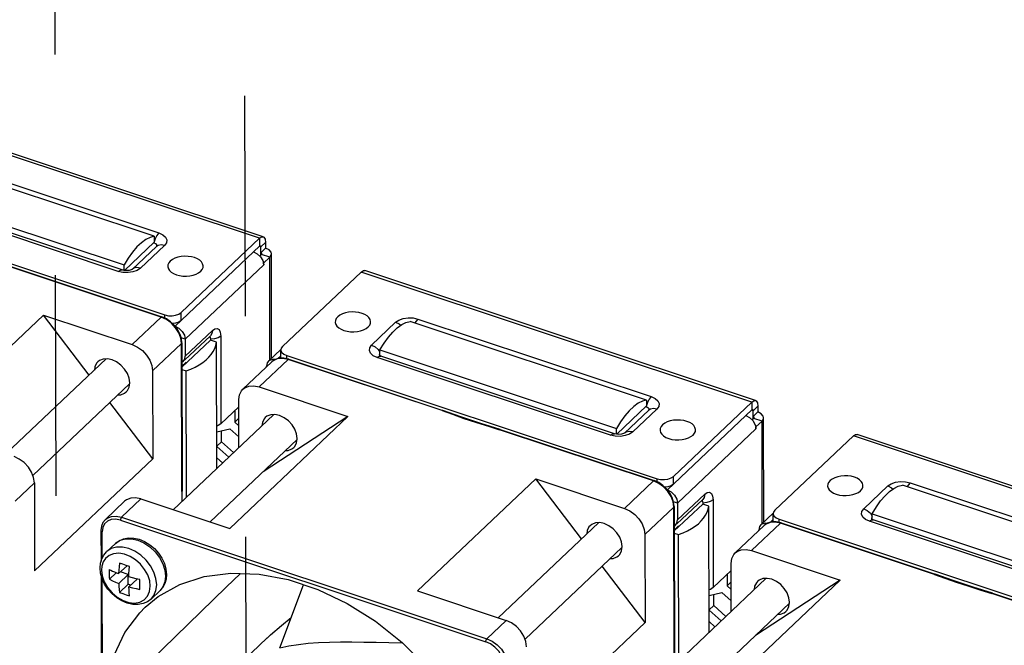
# Model space of a CAD drawing. Extents: x 0 to 1189, y 0 to 841.
# Tile 54 of 256: x 625 to 654, y 244 to 263. Entities that reach past the tile are written whole.
import ezdxf

# ---------------------------------------------------------------- set-up
doc = ezdxf.new("R2010")
doc.units = 0
doc.header["$LTSCALE"] = 65.395
doc.linetypes.add('DASHED', pattern=[0.2, 0.1, -0.1])
doc.layers.get('0').update_dxf_attribs({"linetype": 'CONTINUOUS'})
doc.layers.add('03__ASM_ALL_CURVES', color=7, linetype='CONTINUOUS')

msp = doc.modelspace()

# ---------------------------------------------------------------- linework, layer by layer
at = {"color": 7, "linetype": 'DASHED'}
for p, q in [((631.401, 299.57), (631.701, 160.795)), ((625.789, 294.251), (626.058, 170.153))]:
    msp.add_line(p, q, dxfattribs=at)
at = {"color": 3, "linetype": 'Continuous'}
for p, q in [((631.927, 256.107), (620.344, 259.961)), ((632.038, 256.149), (620.455, 260.003)), ((622.026, 258.569), (628.946, 256.267)), ((618.141, 257.488), (629.123, 253.834)), ((627.742, 255.126), (620.822, 257.428)), ((629.603, 253.904), (631.927, 256.107)), ((632.107, 255.987), (632.107, 255.813)), ((629.113, 255.898), (628.397, 255.221)), ((629.425, 253.503), (631.749, 255.706)), ((631.749, 255.706), (631.86, 255.648)), ((632.022, 255.449), (632.043, 255.383)), ((632.043, 255.383), (632.051, 255.316)), ((632.229, 255.543), (632.05, 255.374)), ((632.051, 255.316), (632.05, 255.374)), ((632.236, 252.507), (632.229, 255.543)), ((632.285, 252.553), (632.278, 255.644)), ((627.88, 255.095), (627.742, 255.126)), ((628.302, 255.156), (628.175, 255.111)), ((628.397, 255.221), (628.302, 255.156)), ((629.726, 253.113), (632.051, 255.316)), ((634.936, 255.106), (632.612, 252.903)), ((646.52, 251.252), (634.936, 255.106)), ((646.631, 251.294), (635.047, 255.148)), ((636.618, 253.714), (643.538, 251.412)), ((629.727, 252.611), (630.532, 253.374)), ((635.248, 252.941), (635.963, 253.619)), ((629.726, 253.113), (629.727, 252.611)), ((630.465, 253.162), (630.472, 253.113)), ((630.472, 253.113), (630.472, 253.084)), ((630.777, 253.21), (630.783, 250.605)), ((632.555, 252.809), (632.193, 252.466)), ((632.571, 252.845), (632.563, 252.802)), ((632.612, 252.903), (632.571, 252.845)), ((632.385, 252.509), (632.318, 252.518)), ((632.563, 252.624), (632.473, 252.539)), ((632.734, 252.633), (643.716, 248.979)), ((635.414, 252.573), (635.3, 252.627)), ((642.335, 250.271), (635.414, 252.573)), ((635.486, 252.674), (635.497, 252.692)), ((635.489, 252.635), (635.486, 252.674)), ((635.498, 252.621), (635.489, 252.635)), ((629.627, 252.313), (629.756, 252.435)), ((629.756, 252.435), (629.756, 252.407)), ((632.133, 252.294), (632.133, 252.312)), ((631.315, 251.11), (630.783, 250.605)), ((643.705, 251.043), (642.99, 250.366)), ((644.196, 249.049), (646.52, 251.252)), ((646.699, 251.132), (646.7, 250.958)), ((644.017, 248.648), (646.342, 250.851)), ((646.342, 250.851), (646.453, 250.793)), ((646.878, 247.698), (646.871, 250.789)), ((644.319, 248.258), (646.643, 250.461)), ((646.614, 250.594), (646.636, 250.528)), ((646.636, 250.528), (646.643, 250.461)), ((646.822, 250.688), (646.643, 250.519)), ((646.643, 250.461), (646.643, 250.519)), ((646.828, 247.652), (646.822, 250.688)), ((630.797, 250.073), (630.796, 250.403)), ((642.473, 250.24), (642.335, 250.271)), ((642.895, 250.301), (642.768, 250.256)), ((642.99, 250.366), (642.895, 250.301)), ((649.529, 250.251), (647.204, 248.048)), ((661.113, 246.397), (649.529, 250.251)), ((661.224, 246.439), (649.64, 250.293)), ((631.157, 249.753), (630.797, 250.073)), ((649.84, 248.086), (650.556, 248.764)), ((651.211, 248.859), (658.131, 246.557)), ((644.32, 247.756), (645.124, 248.519)), ((644.319, 248.258), (644.32, 247.756)), ((645.057, 248.307), (645.064, 248.258)), ((645.064, 248.258), (645.064, 248.229)), ((645.37, 248.355), (645.375, 245.75)), ((647.148, 247.954), (646.786, 247.611)), ((647.164, 247.99), (647.155, 247.947)), ((647.204, 248.048), (647.164, 247.99)), ((650.079, 247.819), (650.09, 247.837)), ((650.082, 247.78), (650.079, 247.819)), ((644.219, 247.458), (644.349, 247.58)), ((644.349, 247.58), (644.349, 247.551)), ((646.977, 247.654), (646.911, 247.663)), ((647.156, 247.769), (647.066, 247.684)), ((647.326, 247.778), (658.309, 244.124)), ((650.007, 247.718), (649.892, 247.771)), ((656.927, 245.416), (650.007, 247.718)), ((650.091, 247.766), (650.082, 247.78)), ((646.726, 247.439), (646.726, 247.457)), ((645.908, 246.255), (645.375, 245.75)), ((645.39, 245.218), (645.389, 245.548)), ((645.75, 244.898), (645.39, 245.218))]:
    msp.add_line(p, q, dxfattribs=at)
at = {"color": 7, "linetype": 'Continuous'}
for p, q in [((628.809, 256.166), (621.798, 258.498)), ((620.904, 257.651), (627.915, 255.318)), ((627.853, 255.169), (620.933, 257.471)), ((627.924, 255.154), (628.809, 255.992)), ((628.831, 256.09), (628.791, 255.975)), ((628.809, 256.166), (628.809, 255.992)), ((631.927, 256.107), (631.928, 255.875)), ((632.107, 255.987), (631.964, 255.851)), ((628.872, 255.863), (628.157, 255.185)), ((631.749, 255.706), (631.928, 255.875)), ((631.964, 255.851), (631.918, 255.866)), ((631.961, 255.871), (631.964, 255.851)), ((631.964, 255.601), (631.964, 255.851)), ((632.107, 255.813), (631.964, 255.677)), ((631.984, 255.667), (631.964, 255.677)), ((631.989, 255.624), (631.938, 255.575)), ((632.229, 255.543), (631.989, 255.624)), ((632.05, 255.374), (632.044, 255.376)), ((629.012, 253.768), (624.445, 255.287)), ((624.468, 255.296), (629.035, 253.776)), ((627.915, 255.154), (627.915, 255.318)), ((625.521, 253.83), (622.017, 250.509)), ((625.521, 253.83), (628.154, 252.954)), ((626.875, 252.051), (625.521, 253.83)), ((628.154, 252.954), (629.012, 253.768)), ((629.168, 253.696), (629.012, 253.768)), ((629.123, 253.737), (629.123, 253.834)), ((629.306, 253.596), (629.168, 253.696)), ((629.603, 253.672), (629.533, 253.625)), ((629.603, 253.672), (629.603, 253.904)), ((636.269, 253.612), (636.391, 253.643)), ((643.401, 251.311), (636.391, 253.643)), ((629.314, 253.59), (629.306, 253.596)), ((629.438, 253.456), (629.314, 253.59)), ((629.726, 253.113), (629.607, 253.153)), ((630.472, 253.084), (629.627, 252.284)), ((629.703, 252.492), (630.472, 253.22)), ((630.652, 253.024), (630.472, 253.084)), ((629.615, 252.989), (628.757, 252.175)), ((629.625, 248.596), (629.615, 252.989)), ((629.625, 253.009), (629.635, 248.616)), ((630.66, 249.282), (630.652, 253.024)), ((632.563, 252.57), (632.563, 252.802)), ((635.441, 252.809), (635.497, 252.727)), ((635.497, 252.796), (642.507, 250.463)), ((635.497, 252.628), (635.497, 252.796)), ((624.408, 249.713), (627.378, 252.529)), ((629.659, 252.45), (629.626, 252.492)), ((629.659, 252.45), (629.667, 252.458)), ((632.773, 252.516), (631.915, 251.703)), ((632.618, 252.548), (632.473, 252.539)), ((632.564, 252.554), (632.563, 252.57)), ((632.773, 252.516), (632.618, 252.548)), ((632.796, 252.525), (632.651, 252.556)), ((632.734, 252.538), (632.734, 252.633)), ((637.34, 250.997), (632.773, 252.516)), ((632.796, 252.525), (637.363, 251.005)), ((635.495, 252.629), (635.488, 252.633)), ((635.526, 252.616), (635.495, 252.629)), ((642.446, 250.313), (635.526, 252.616)), ((628.757, 252.175), (628.763, 249.57)), ((629.626, 252.429), (629.659, 252.45)), ((629.627, 252.221), (629.758, 252.177)), ((629.766, 248.435), (629.758, 252.177)), ((632.293, 252.445), (631.435, 251.632)), ((632.133, 252.312), (632.148, 252.308)), ((625.208, 249.073), (628.077, 251.793)), ((628.064, 251.696), (628.081, 251.822)), ((631.915, 251.703), (634.548, 250.827)), ((631.318, 249.905), (631.315, 251.324)), ((643.401, 251.311), (643.402, 251.137)), ((628.763, 249.57), (627.493, 251.239)), ((631.192, 250.994), (631.193, 250.659)), ((642.517, 250.299), (643.402, 251.137)), ((643.465, 251.008), (642.75, 250.33)), ((643.424, 251.235), (643.384, 251.12)), ((646.342, 250.851), (646.521, 251.02)), ((646.556, 250.996), (646.511, 251.011)), ((646.52, 251.252), (646.521, 251.02)), ((646.554, 251.016), (646.556, 250.996)), ((646.699, 251.132), (646.556, 250.996)), ((646.557, 250.746), (646.556, 250.996)), ((629.372, 248.061), (632.343, 250.877)), ((634.548, 250.827), (631.043, 247.505)), ((631.316, 250.776), (631.193, 250.659)), ((634.548, 250.827), (632.033, 249.185)), ((646.581, 250.769), (646.53, 250.72)), ((646.7, 250.958), (646.557, 250.822)), ((646.577, 250.812), (646.557, 250.822)), ((646.822, 250.688), (646.581, 250.769)), ((630.658, 250.373), (631.043, 250.459)), ((631.043, 250.459), (631.317, 250.216)), ((631.193, 250.659), (631.316, 250.55)), ((643.605, 248.913), (639.038, 250.432)), ((639.06, 250.44), (643.627, 248.921)), ((639.06, 250.44), (639.06, 250.44)), ((642.508, 250.299), (642.507, 250.463)), ((646.643, 250.519), (646.636, 250.521)), ((630.464, 247.698), (633.042, 250.141)), ((633.028, 250.044), (633.046, 250.17)), ((630.797, 250.073), (630.659, 249.942)), ((631.014, 249.618), (630.659, 249.933)), ((628.763, 249.57), (625.258, 246.249)), ((630.66, 249.599), (630.832, 249.445)), ((640.114, 248.975), (636.609, 245.654)), ((640.114, 248.975), (642.747, 248.099)), ((641.467, 247.196), (640.114, 248.975)), ((643.716, 248.882), (643.716, 248.979)), ((644.196, 248.817), (644.196, 249.049)), ((625.253, 248.854), (624.68, 248.311)), ((625.253, 248.854), (625.258, 246.249)), ((642.747, 248.099), (643.605, 248.913)), ((643.761, 248.841), (643.605, 248.913)), ((643.898, 248.741), (643.761, 248.841)), ((643.906, 248.735), (643.898, 248.741)), ((644.031, 248.601), (643.906, 248.735)), ((644.196, 248.817), (644.126, 248.77)), ((650.862, 248.757), (650.984, 248.788)), ((657.994, 246.456), (650.984, 248.788)), ((628.411, 248.381), (627.838, 247.839)), ((628.411, 248.381), (631.043, 247.505)), ((629.625, 248.596), (629.621, 248.297)), ((629.63, 248.305), (629.635, 248.616)), ((627.93, 248.311), (627.358, 247.768)), ((644.208, 248.133), (643.35, 247.32)), ((644.319, 248.258), (644.199, 248.298)), ((644.218, 243.741), (644.208, 248.133)), ((644.218, 248.154), (644.227, 243.761)), ((645.064, 248.229), (644.219, 247.429)), ((644.296, 247.637), (645.064, 248.365)), ((645.245, 248.169), (645.064, 248.229)), ((645.253, 244.427), (645.245, 248.169)), ((627.838, 247.839), (638.67, 244.235)), ((647.156, 247.715), (647.155, 247.947)), ((650.034, 247.954), (650.09, 247.872)), ((650.09, 247.941), (657.1, 245.608)), ((650.09, 247.773), (650.09, 247.941)), ((627.803, 247.747), (638.634, 244.144)), ((639, 244.858), (641.971, 247.673)), ((644.251, 247.595), (644.219, 247.637)), ((644.219, 247.574), (644.251, 247.595)), ((644.251, 247.595), (644.26, 247.603)), ((646.886, 247.59), (646.027, 246.777)), ((647.366, 247.661), (646.508, 246.848)), ((647.21, 247.693), (647.065, 247.684)), ((647.157, 247.698), (647.156, 247.715)), ((647.366, 247.661), (647.21, 247.693)), ((647.388, 247.67), (647.244, 247.701)), ((647.327, 247.683), (647.326, 247.778)), ((651.933, 246.142), (647.366, 247.661)), ((647.388, 247.67), (651.955, 246.15)), ((650.087, 247.774), (650.081, 247.778)), ((650.118, 247.761), (650.087, 247.774)), ((657.038, 245.458), (650.118, 247.761)), ((627.228, 247.44), (627.23, 246.536)), ((627.264, 246.63), (627.262, 247.407)), ((643.35, 247.32), (643.355, 244.715)), ((644.22, 247.366), (644.351, 247.322)), ((644.359, 243.58), (644.351, 247.322)), ((646.726, 247.457), (646.74, 247.452)), ((627.39, 246.809), (627.655, 247.061)), ((627.655, 247.061), (627.669, 247.074)), ((639.801, 244.218), (642.67, 246.938)), ((642.656, 246.841), (642.674, 246.966)), ((646.508, 246.848), (649.14, 245.972)), ((628, 246.399), (627.752, 246.165)), ((643.355, 244.715), (642.086, 246.384)), ((645.91, 245.05), (645.907, 246.469)), ((627.231, 246.121), (627.248, 238.369)), ((627.682, 246.193), (627.476, 245.998)), ((628.033, 246.141), (627.753, 245.875)), ((628.033, 246.141), (627.807, 246.216)), ((628.034, 245.851), (628.033, 246.141)), ((629.124, 246.271), (629.145, 246.087)), ((631.362, 246.171), (630.937, 245.76)), ((645.785, 246.139), (645.786, 245.804)), ((627.282, 238.358), (627.265, 246.004)), ((628.034, 245.851), (627.777, 245.608)), ((628.108, 245.827), (628.034, 245.851)), ((628.296, 246.004), (628.054, 245.775)), ((632.529, 243.969), (633.236, 245.837)), ((643.965, 243.206), (646.935, 246.022)), ((649.14, 245.972), (645.636, 242.65)), ((645.908, 245.921), (645.786, 245.804)), ((645.786, 245.804), (645.909, 245.695)), ((649.14, 245.972), (646.626, 244.33)), ((628.714, 245.412), (628.98, 245.664)), ((636.609, 245.654), (639.242, 244.778)), ((645.251, 245.518), (645.636, 245.603)), ((645.636, 245.603), (645.91, 245.361)), ((658.198, 244.057), (653.631, 245.577)), ((653.653, 245.585), (658.22, 244.066)), ((653.653, 245.585), (653.653, 245.585)), ((645.057, 242.843), (647.634, 245.286)), ((645.39, 245.218), (645.252, 245.087)), ((647.621, 245.189), (647.639, 245.315)), ((645.607, 244.763), (645.252, 245.078)), ((638.67, 244.235), (639.242, 244.778)), ((643.355, 244.715), (639.851, 241.394)), ((645.252, 244.744), (645.425, 244.59)), ((632.152, 244.256), (632.254, 244.351)), ((632.154, 244.258), (630.703, 242.882))]:
    msp.add_line(p, q, dxfattribs=at)
for points in [[(628.946, 256.267), (628.885, 256.191), (628.831, 256.09)], [(628.809, 256.166), (628.687, 256.135), (628.559, 256.071), (628.428, 255.975), (628.295, 255.849), (628.164, 255.696), (628.036, 255.518), (627.915, 255.318)], [(629.113, 255.898), (629.01, 255.915), (628.919, 255.895), (628.872, 255.863)], [(631.928, 255.875), (631.942, 255.884), (631.95, 255.884)], [(631.95, 255.884), (631.953, 255.882), (631.961, 255.871)], [(631.998, 255.644), (631.996, 255.653), (631.984, 255.667)], [(631.989, 255.624), (631.998, 255.638), (631.998, 255.644)], [(627.742, 255.126), (627.803, 255.166), (627.853, 255.169)], [(627.99, 255.149), (627.913, 255.155), (627.853, 255.169)], [(628.157, 255.185), (628.154, 255.184), (628.123, 255.17), (628.066, 255.156), (627.99, 255.149)], [(628.397, 255.221), (628.294, 255.237), (628.204, 255.217), (628.157, 255.185)], [(629.012, 253.768), (629.026, 253.776), (629.035, 253.776)], [(629.402, 253.53), (629.291, 253.635), (629.167, 253.718), (629.035, 253.776)], [(629.533, 253.625), (629.441, 253.592), (629.351, 253.579)], [(636.618, 253.714), (636.557, 253.639), (636.534, 253.595)], [(629.625, 253.009), (629.61, 253.143), (629.566, 253.279), (629.496, 253.41), (629.402, 253.53)], [(629.615, 252.989), (629.595, 253.145), (629.534, 253.305), (629.438, 253.456)], [(630.532, 253.374), (630.514, 253.281), (630.472, 253.22)], [(635.497, 252.796), (635.619, 252.996), (635.746, 253.174), (635.877, 253.327), (636.01, 253.452), (636.141, 253.548), (636.269, 253.612)], [(635.963, 253.619), (636.066, 253.568), (636.112, 253.527)], [(630.777, 253.21), (630.698, 253.158), (630.592, 253.125), (630.472, 253.113)], [(628.154, 252.954), (628.31, 252.882), (628.455, 252.776), (628.58, 252.643), (628.676, 252.492), (628.736, 252.332), (628.757, 252.175)], [(629.625, 253.009), (629.624, 253.003), (629.615, 252.989)], [(629.758, 252.177), (629.894, 252.23), (630.021, 252.289), (630.139, 252.355), (630.246, 252.425), (630.342, 252.501), (630.427, 252.581), (630.499, 252.665), (630.557, 252.751), (630.603, 252.841), (630.635, 252.932), (630.652, 253.024)], [(635.248, 252.941), (635.351, 252.89), (635.441, 252.809)], [(627.42, 252.531), (627.294, 252.524), (627.184, 252.48), (627.134, 252.441)], [(628.081, 251.822), (628.063, 251.959), (628.01, 252.099), (627.926, 252.231), (627.818, 252.347), (627.691, 252.44), (627.556, 252.502), (627.42, 252.531)], [(629.667, 252.458), (629.71, 252.519), (629.727, 252.611)], [(632.651, 252.556), (632.514, 252.552), (632.393, 252.514), (632.293, 252.445)], [(632.473, 252.539), (632.348, 252.488), (632.293, 252.445)], [(632.796, 252.525), (632.787, 252.525), (632.773, 252.516)], [(635.414, 252.573), (635.476, 252.614), (635.526, 252.616)], [(627.134, 252.441), (627.1, 252.403), (627.046, 252.298), (627.032, 252.201)], [(627.976, 251.552), (628.01, 251.59), (628.064, 251.696)], [(631.315, 251.324), (631.335, 251.468), (631.395, 251.587), (631.435, 251.632)], [(631.435, 251.632), (631.49, 251.675), (631.614, 251.725), (631.759, 251.735), (631.915, 251.703)], [(627.731, 251.465), (627.816, 251.47), (627.925, 251.513), (627.976, 251.552)], [(643.401, 251.311), (643.279, 251.28), (643.152, 251.216), (643.02, 251.12), (642.888, 250.994), (642.757, 250.841), (642.629, 250.663), (642.507, 250.463)], [(643.538, 251.412), (643.477, 251.336), (643.424, 251.235)], [(637.363, 251.005), (637.354, 251.005), (637.34, 250.997)], [(637.34, 250.997), (637.65, 250.888), (637.987, 250.766), (638.355, 250.644), (638.716, 250.533), (639.038, 250.432)], [(639.06, 250.44), (638.486, 250.618), (637.896, 250.815), (637.363, 251.005)], [(643.705, 251.043), (643.602, 251.06), (643.512, 251.04), (643.465, 251.008)], [(646.521, 251.02), (646.534, 251.029), (646.543, 251.029)], [(646.543, 251.029), (646.546, 251.027), (646.554, 251.016)], [(632.098, 250.789), (632.064, 250.752), (632.011, 250.646), (631.997, 250.549)], [(632.385, 250.879), (632.258, 250.872), (632.149, 250.829), (632.098, 250.789)], [(633.046, 250.17), (633.028, 250.307), (632.975, 250.447), (632.891, 250.58), (632.782, 250.695), (632.656, 250.788), (632.52, 250.851), (632.385, 250.879)], [(646.591, 250.789), (646.589, 250.798), (646.577, 250.812)], [(646.581, 250.769), (646.59, 250.783), (646.591, 250.789)], [(630.783, 250.605), (630.704, 250.554), (630.658, 250.539)], [(639.06, 250.44), (639.052, 250.441), (639.038, 250.432)], [(642.335, 250.271), (642.396, 250.311), (642.446, 250.313)], [(642.582, 250.294), (642.505, 250.299), (642.446, 250.313)], [(642.75, 250.33), (642.747, 250.329), (642.716, 250.315), (642.658, 250.301), (642.582, 250.294)], [(642.99, 250.366), (642.887, 250.382), (642.797, 250.362), (642.75, 250.33)], [(632.696, 249.813), (632.781, 249.818), (632.89, 249.861), (632.941, 249.9)], [(632.941, 249.9), (632.975, 249.938), (633.028, 250.044)], [(625.253, 248.854), (625.232, 249.011), (625.171, 249.17), (625.075, 249.322), (624.951, 249.455), (624.806, 249.561), (624.65, 249.633)], [(643.605, 248.913), (643.619, 248.921), (643.627, 248.921)], [(643.995, 248.675), (643.884, 248.78), (643.759, 248.863), (643.627, 248.921)], [(644.126, 248.77), (644.034, 248.737), (643.944, 248.724)], [(644.218, 248.154), (644.203, 248.287), (644.159, 248.424), (644.088, 248.555), (643.995, 248.675)], [(650.09, 247.941), (650.211, 248.141), (650.339, 248.319), (650.47, 248.472), (650.602, 248.597), (650.734, 248.693), (650.862, 248.757)], [(650.556, 248.764), (650.659, 248.713), (650.705, 248.672)], [(651.211, 248.859), (651.15, 248.784), (651.127, 248.74)], [(628.411, 248.381), (628.254, 248.414), (628.11, 248.404), (627.985, 248.353), (627.93, 248.311)], [(629.635, 248.616), (629.634, 248.61), (629.625, 248.596)], [(644.208, 248.133), (644.187, 248.29), (644.127, 248.45), (644.031, 248.601)], [(645.124, 248.519), (645.107, 248.426), (645.064, 248.365)], [(642.747, 248.099), (642.903, 248.027), (643.048, 247.921), (643.173, 247.788), (643.268, 247.637), (643.329, 247.477), (643.35, 247.32)], [(644.218, 248.154), (644.217, 248.148), (644.208, 248.133)], [(644.351, 247.322), (644.487, 247.375), (644.614, 247.434), (644.731, 247.5), (644.839, 247.57), (644.935, 247.646), (645.019, 247.726), (645.091, 247.81), (645.15, 247.896), (645.196, 247.986), (645.227, 248.077), (645.245, 248.169)], [(645.37, 248.355), (645.29, 248.303), (645.184, 248.269), (645.064, 248.258)], [(649.84, 248.086), (649.943, 248.035), (650.034, 247.954)], [(627.358, 247.768), (627.413, 247.811), (627.538, 247.862), (627.683, 247.871), (627.838, 247.839)], [(627.838, 247.839), (627.825, 247.822), (627.813, 247.798), (627.805, 247.772), (627.803, 247.747)], [(627.358, 247.768), (627.288, 247.679), (627.243, 247.568), (627.228, 247.44)], [(627.803, 247.747), (627.663, 247.776), (627.532, 247.768), (627.42, 247.722), (627.334, 247.643), (627.28, 247.535), (627.262, 247.407)], [(641.726, 247.586), (641.692, 247.548), (641.639, 247.443), (641.625, 247.346)], [(642.013, 247.676), (641.886, 247.669), (641.777, 247.625), (641.726, 247.586)], [(642.674, 246.966), (642.656, 247.104), (642.603, 247.244), (642.519, 247.376), (642.41, 247.492), (642.284, 247.585), (642.148, 247.647), (642.013, 247.676)], [(644.26, 247.603), (644.302, 247.664), (644.32, 247.756)], [(647.244, 247.701), (647.107, 247.697), (646.985, 247.659), (646.886, 247.59)], [(647.065, 247.684), (646.941, 247.633), (646.886, 247.59)], [(647.388, 247.67), (647.38, 247.67), (647.366, 247.661)], [(650.007, 247.718), (650.068, 247.759), (650.118, 247.761)], [(627.262, 247.407), (627.242, 247.417), (627.23, 247.431), (627.228, 247.44)], [(627.655, 247.061), (627.764, 247.142), (627.894, 247.198), (628.04, 247.225), (628.198, 247.22), (628.36, 247.183)], [(627.669, 247.074), (627.8, 247.157), (627.957, 247.199), (628.132, 247.2), (628.316, 247.159), (628.5, 247.077), (628.675, 246.96), (628.832, 246.813), (628.963, 246.644), (629.062, 246.46), (629.124, 246.271)], [(628.879, 245.836), (628.858, 246.02), (628.797, 246.208), (628.698, 246.392), (628.566, 246.561), (628.409, 246.708), (628.234, 246.826), (628.05, 246.907), (627.866, 246.948), (627.691, 246.947), (627.535, 246.905), (627.404, 246.822), (627.39, 246.809)], [(628.36, 247.183), (628.522, 247.116), (628.674, 247.023), (628.813, 246.906), (628.934, 246.77), (629.034, 246.62), (629.108, 246.461)], [(627.2, 246.336), (627.212, 246.476), (627.25, 246.603), (627.31, 246.715), (627.39, 246.809)], [(628.691, 245.789), (628.672, 245.956), (628.614, 246.127), (628.522, 246.292), (628.4, 246.443), (628.254, 246.574), (628.092, 246.674), (627.924, 246.74), (627.757, 246.767), (627.601, 246.754), (627.467, 246.702), (627.364, 246.618), (627.292, 246.51), (627.254, 246.39), (627.243, 246.271)], [(642.324, 246.61), (642.409, 246.615), (642.518, 246.658), (642.569, 246.697)], [(642.569, 246.697), (642.603, 246.735), (642.656, 246.841)], [(645.907, 246.469), (645.928, 246.613), (645.987, 246.732), (646.028, 246.777)], [(646.028, 246.777), (646.083, 246.82), (646.207, 246.87), (646.352, 246.88), (646.508, 246.848)], [(628.714, 245.412), (628.605, 245.331), (628.476, 245.276), (628.329, 245.249), (628.172, 245.254), (628.009, 245.29), (627.848, 245.357), (627.695, 245.451), (627.556, 245.568), (627.435, 245.704), (627.335, 245.854), (627.261, 246.013), (627.216, 246.175), (627.2, 246.336)], [(627.775, 246.477), (627.765, 246.371), (627.757, 246.267), (627.752, 246.165)], [(628.076, 246.377), (627.973, 246.407), (627.873, 246.441), (627.775, 246.477)], [(628.053, 246.065), (628.058, 246.167), (628.066, 246.271), (628.076, 246.377)], [(629.108, 246.461), (629.154, 246.298), (629.169, 246.138)], [(627.243, 246.271), (627.264, 246.098), (627.326, 245.92), (627.426, 245.749), (627.557, 245.594), (627.711, 245.464), (627.881, 245.368), (628.056, 245.31), (628.225, 245.293), (628.38, 245.32), (628.51, 245.388), (628.609, 245.493), (628.671, 245.63), (628.691, 245.789)], [(627.475, 246.287), (627.474, 246.237), (627.473, 246.187), (627.473, 246.14)], [(627.473, 246.14), (627.473, 246.092), (627.474, 246.045), (627.476, 245.998)], [(627.475, 246.287), (627.521, 246.265), (627.571, 246.241), (627.627, 246.216), (627.687, 246.191), (627.752, 246.165)], [(628.378, 245.987), (628.268, 246.01), (628.159, 246.036), (628.053, 246.065)], [(628.536, 245.169), (628.922, 245.485), (629.563, 245.844), (630.287, 246.079), (631.076, 246.182), (631.913, 246.152), (632.78, 245.989)], [(629.169, 246.138), (629.157, 245.998), (629.119, 245.87), (629.06, 245.758), (628.98, 245.664)], [(629.145, 246.087), (629.125, 245.917), (629.064, 245.769), (628.98, 245.664)], [(651.955, 246.15), (651.947, 246.15), (651.933, 246.142)], [(651.933, 246.142), (652.243, 246.033), (652.58, 245.911), (652.948, 245.789), (653.309, 245.678), (653.631, 245.577)], [(653.653, 245.585), (653.079, 245.763), (652.489, 245.96), (651.955, 246.15)], [(627.476, 245.998), (627.565, 245.955), (627.657, 245.914), (627.753, 245.875)], [(627.753, 245.875), (627.758, 245.783), (627.767, 245.694), (627.777, 245.608)], [(628.054, 245.775), (628.16, 245.747), (628.268, 245.721), (628.379, 245.698)], [(628.078, 245.508), (628.067, 245.594), (628.059, 245.683), (628.054, 245.775)], [(628.375, 245.839), (628.375, 245.888), (628.376, 245.937), (628.378, 245.987)], [(628.379, 245.698), (628.377, 245.744), (628.376, 245.792), (628.375, 245.839)], [(630.937, 245.76), (630.56, 245.394), (630.186, 245.03), (629.813, 244.667), (629.44, 244.303), (629.062, 243.933), (628.676, 243.555)], [(628.714, 245.412), (628.798, 245.517), (628.859, 245.665), (628.879, 245.836)], [(632.78, 245.989), (633.657, 245.697), (634.525, 245.283), (635.363, 244.755), (636.154, 244.127), (636.88, 243.41), (636.882, 243.407)], [(645.375, 245.75), (645.297, 245.699), (645.25, 245.684)], [(646.691, 245.934), (646.657, 245.896), (646.603, 245.791), (646.59, 245.694)], [(646.978, 246.024), (646.851, 246.017), (646.741, 245.974), (646.691, 245.934)], [(647.639, 245.315), (647.62, 245.452), (647.567, 245.592), (647.483, 245.725), (647.375, 245.84), (647.249, 245.933), (647.113, 245.996), (646.978, 246.024)], [(627.777, 245.608), (627.875, 245.573), (627.975, 245.539), (628.078, 245.508)], [(653.653, 245.585), (653.644, 245.585), (653.631, 245.577)], [(627.364, 242.167), (627.428, 242.986), (627.621, 243.744), (627.94, 244.422), (628.376, 245.007), (628.536, 245.169)], [(647.533, 245.045), (647.567, 245.083), (647.621, 245.189)], [(647.289, 244.958), (647.373, 244.963), (647.483, 245.006), (647.533, 245.045)], [(632.254, 244.351), (632.576, 244.631), (632.867, 244.863)], [(639.845, 243.999), (639.824, 244.156), (639.764, 244.315), (639.668, 244.467), (639.544, 244.6), (639.398, 244.706), (639.242, 244.778)], [(632.529, 243.969), (632.798, 244.024), (633.079, 244.068), (633.372, 244.1), (633.678, 244.123), (633.997, 244.136), (634.327, 244.142), (634.668, 244.141), (635.02, 244.136), (635.385, 244.128), (635.762, 244.119), (636.155, 244.113), (636.168, 244.113)], [(638.634, 244.144), (638.637, 244.168), (638.645, 244.194), (638.656, 244.218), (638.67, 244.235)], [(639.177, 243.442), (639.158, 243.583), (639.104, 243.727), (639.018, 243.864), (638.905, 243.984), (638.775, 244.079), (638.634, 244.144)], [(638.67, 244.235), (638.826, 244.164), (638.971, 244.058), (639.096, 243.924), (639.192, 243.773), (639.252, 243.613), (639.273, 243.456)]]:
    msp.add_lwpolyline(points, dxfattribs=at)
at = {"color": 3, "linetype": 'Continuous'}
for points in [[(628.946, 256.267), (629.06, 256.213), (629.141, 256.142), (629.178, 256.06), (629.168, 255.976), (629.113, 255.898)], [(628.791, 255.975), (628.842, 255.95), (628.871, 255.915), (628.875, 255.877), (628.869, 255.865)], [(631.927, 256.107), (631.996, 256.149), (632.039, 256.149)], [(632.039, 256.149), (632.054, 256.142), (632.093, 256.085), (632.107, 255.987)], [(632.278, 255.644), (632.268, 255.693), (632.209, 255.762), (632.107, 255.813)], [(631.86, 255.648), (631.955, 255.559), (632.022, 255.449)], [(632.229, 255.543), (632.275, 255.616), (632.278, 255.644)], [(628.175, 255.111), (628.03, 255.09), (627.88, 255.095)], [(634.936, 255.106), (635.005, 255.148), (635.047, 255.148)], [(629.123, 253.834), (629.225, 253.812), (629.334, 253.808), (629.44, 253.823), (629.533, 253.856), (629.603, 253.904)], [(635.963, 253.619), (636.058, 253.684), (636.185, 253.729), (636.33, 253.75)], [(636.33, 253.75), (636.48, 253.745), (636.618, 253.714)], [(629.425, 253.503), (629.54, 253.442), (629.638, 253.347), (629.703, 253.232), (629.726, 253.113)], [(630.532, 253.374), (630.607, 253.426), (630.675, 253.434), (630.73, 253.398), (630.765, 253.32), (630.777, 253.21)], [(630.442, 253.191), (630.445, 253.191), (630.465, 253.162)], [(632.563, 252.802), (632.564, 252.784), (632.591, 252.724), (632.65, 252.672), (632.734, 252.633)], [(635.3, 252.627), (635.22, 252.698), (635.183, 252.779), (635.193, 252.864), (635.248, 252.941)], [(632.194, 252.466), (632.156, 252.415), (632.133, 252.312)], [(632.318, 252.518), (632.221, 252.488), (632.194, 252.466)], [(643.538, 251.412), (643.653, 251.358), (643.733, 251.287), (643.77, 251.205), (643.76, 251.121), (643.705, 251.043)], [(646.52, 251.252), (646.589, 251.294), (646.631, 251.294)], [(646.631, 251.294), (646.647, 251.287), (646.686, 251.23), (646.699, 251.132)], [(643.384, 251.12), (643.435, 251.095), (643.464, 251.06), (643.468, 251.022), (643.462, 251.01)], [(646.453, 250.793), (646.548, 250.704), (646.614, 250.594)], [(646.871, 250.789), (646.86, 250.838), (646.801, 250.907), (646.7, 250.958)], [(646.822, 250.688), (646.867, 250.761), (646.871, 250.789)], [(642.768, 250.256), (642.623, 250.235), (642.473, 250.24)], [(649.529, 250.251), (649.597, 250.293), (649.64, 250.293)], [(643.716, 248.979), (643.818, 248.957), (643.927, 248.953), (644.033, 248.968), (644.126, 249.001), (644.196, 249.049)], [(650.556, 248.764), (650.651, 248.829), (650.777, 248.874), (650.923, 248.895)], [(650.923, 248.895), (651.073, 248.89), (651.211, 248.859)], [(644.017, 248.648), (644.132, 248.587), (644.23, 248.492), (644.296, 248.376), (644.319, 248.258)], [(645.124, 248.519), (645.2, 248.571), (645.268, 248.579), (645.322, 248.543), (645.357, 248.465), (645.37, 248.355)], [(645.034, 248.336), (645.038, 248.336), (645.057, 248.307)], [(649.892, 247.771), (649.812, 247.843), (649.775, 247.924), (649.785, 248.008), (649.84, 248.086)], [(647.155, 247.947), (647.157, 247.929), (647.184, 247.869), (647.242, 247.817), (647.326, 247.778)], [(646.786, 247.611), (646.748, 247.56), (646.726, 247.457)], [(646.911, 247.663), (646.813, 247.633), (646.786, 247.611)]]:
    msp.add_lwpolyline(points, dxfattribs=at)
at = {"layer": '03__ASM_ALL_CURVES', "color": 4, "linetype": 'Continuous'}
for points in [[(629.282, 255.43), (629.239, 255.378), (629.214, 255.322), (629.209, 255.264), (629.225, 255.206), (629.26, 255.152), (629.313, 255.103), (629.382, 255.06), (629.465, 255.025), (629.558, 255.001), (629.658, 254.987), (629.76, 254.985), (629.863, 254.994), (629.959, 255.013), (630.047, 255.043), (630.123, 255.082), (630.185, 255.13)], [(630.185, 255.13), (630.228, 255.182), (630.253, 255.238), (630.258, 255.295), (630.242, 255.353), (630.208, 255.407), (630.155, 255.457), (630.086, 255.499), (630.002, 255.534), (629.909, 255.558), (629.81, 255.572), (629.707, 255.574), (629.604, 255.566), (629.508, 255.546), (629.42, 255.516), (629.344, 255.477), (629.282, 255.43)], [(635.149, 253.478), (635.193, 253.53), (635.218, 253.586), (635.222, 253.644), (635.207, 253.702), (635.172, 253.756), (635.119, 253.805), (635.05, 253.847), (634.966, 253.882), (634.874, 253.906), (634.774, 253.92), (634.672, 253.923), (634.569, 253.914), (634.472, 253.894), (634.385, 253.864), (634.309, 253.825), (634.247, 253.778)], [(634.247, 253.778), (634.203, 253.726), (634.179, 253.67), (634.174, 253.612), (634.189, 253.554), (634.224, 253.5), (634.277, 253.451), (634.346, 253.408), (634.43, 253.374), (634.523, 253.349), (634.622, 253.336), (634.725, 253.333), (634.828, 253.342), (634.924, 253.362), (635.012, 253.392), (635.088, 253.431), (635.149, 253.478)], [(644.778, 250.274), (644.821, 250.327), (644.846, 250.383), (644.851, 250.44), (644.835, 250.498), (644.8, 250.552), (644.747, 250.602), (644.678, 250.644), (644.595, 250.679), (644.502, 250.703), (644.402, 250.717), (644.3, 250.719), (644.197, 250.711), (644.1, 250.691), (644.013, 250.661), (643.937, 250.622), (643.875, 250.575)], [(643.875, 250.575), (643.831, 250.523), (643.807, 250.467), (643.802, 250.409), (643.818, 250.351), (643.852, 250.297), (643.905, 250.248), (643.974, 250.205), (644.058, 250.17), (644.151, 250.146), (644.25, 250.132), (644.353, 250.13), (644.456, 250.139), (644.552, 250.158), (644.64, 250.188), (644.716, 250.227), (644.778, 250.274)], [(649.742, 248.623), (649.786, 248.675), (649.81, 248.731), (649.815, 248.789), (649.8, 248.846), (649.765, 248.901), (649.712, 248.95), (649.643, 248.992), (649.559, 249.027), (649.466, 249.051), (649.367, 249.065), (649.264, 249.068), (649.161, 249.059), (649.065, 249.039), (648.977, 249.009), (648.901, 248.97), (648.839, 248.923)], [(648.839, 248.923), (648.796, 248.871), (648.771, 248.815), (648.766, 248.757), (648.782, 248.699), (648.817, 248.645), (648.87, 248.596), (648.939, 248.553), (649.023, 248.519), (649.115, 248.494), (649.215, 248.481), (649.317, 248.478), (649.42, 248.487), (649.517, 248.507), (649.604, 248.537), (649.68, 248.575), (649.742, 248.623)]]:
    msp.add_lwpolyline(points, dxfattribs=at)

doc.saveas('drawing.dxf')
